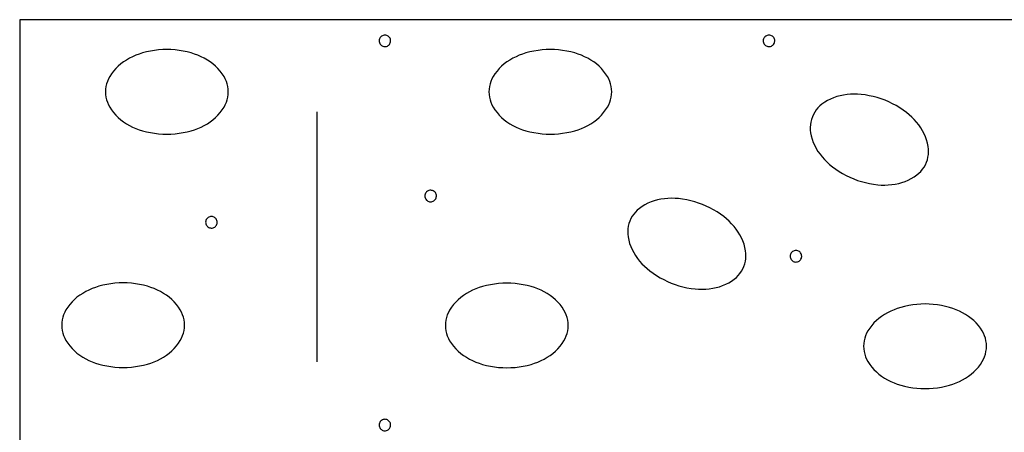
# Model space of a CAD drawing. Header units: metres. Extents: x -3.7 to 58.3, y 280.7 to 309.4.
# Tile 6 of 10: x 46.744 to 47.513, y 293.645 to 293.967. Entities that reach past the tile are written whole.
import ezdxf

# ---------------------------------------------------------------- set-up
doc = ezdxf.new("R2010")
doc.units = ezdxf.units.M
doc.linetypes.add('SOLID', pattern=[0])

msp = doc.modelspace()

# ---------------------------------------------------------------- linework, layer by layer
at = {"color": 7, "linetype": 'SOLID'}
for points in [[(46.7437, 293.16742), (48.3437, 293.16742), (48.3437, 293.96742), (46.7437, 293.96742), (46.7437, 293.16742)], [(47.03344, 293.95089), (47.03338, 293.95159), (47.03322, 293.95227), (47.03295, 293.95292), (47.03259, 293.95352), (47.03214, 293.95406), (47.0316, 293.95452), (47.03101, 293.95489), (47.03036, 293.95516), (47.02968, 293.95533), (47.02898, 293.95539), (47.02828, 293.95534), (47.02759, 293.95519), (47.02694, 293.95492), (47.02634, 293.95456), (47.0258, 293.95411), (47.02534, 293.95359), (47.02496, 293.95299), (47.02468, 293.95235), (47.02451, 293.95167), (47.02444, 293.95097), (47.02448, 293.95027), (47.02463, 293.94958), (47.02489, 293.94893), (47.02524, 293.94832), (47.02569, 293.94778), (47.02621, 293.94731), (47.0268, 293.94693), (47.02744, 293.94665), (47.02812, 293.94647), (47.02882, 293.94639), (47.02952, 293.94643), (47.03021, 293.94657), (47.03087, 293.94682), (47.03148, 293.94717), (47.03202, 293.94761), (47.0325, 293.94813), (47.03288, 293.94872), (47.03317, 293.94936), (47.03336, 293.95004), (47.03344, 293.95073), (47.03344, 293.95089)], [(47.33344, 293.95089), (47.33338, 293.95159), (47.33322, 293.95227), (47.33295, 293.95292), (47.33259, 293.95352), (47.33214, 293.95406), (47.3316, 293.95452), (47.33101, 293.95489), (47.33036, 293.95516), (47.32968, 293.95533), (47.32898, 293.95539), (47.32828, 293.95534), (47.32759, 293.95519), (47.32694, 293.95492), (47.32634, 293.95456), (47.3258, 293.95411), (47.32534, 293.95359), (47.32496, 293.95299), (47.32468, 293.95235), (47.32451, 293.95167), (47.32444, 293.95097), (47.32448, 293.95027), (47.32463, 293.94958), (47.32489, 293.94893), (47.32524, 293.94832), (47.32569, 293.94778), (47.32621, 293.94731), (47.3268, 293.94693), (47.32744, 293.94665), (47.32812, 293.94647), (47.32882, 293.94639), (47.32952, 293.94643), (47.33021, 293.94657), (47.33087, 293.94682), (47.33148, 293.94717), (47.33202, 293.94761), (47.3325, 293.94813), (47.33288, 293.94872), (47.33317, 293.94936), (47.33336, 293.95004), (47.33344, 293.95073), (47.33344, 293.95089)], [(46.81069, 293.91109), (46.81078, 293.909), (46.81106, 293.90693), (46.81153, 293.90489), (46.81218, 293.90291), (46.81301, 293.90099), (46.814, 293.89915), (46.814, 293.89915), (46.81544, 293.89695), (46.81702, 293.89485), (46.81876, 293.89287), (46.82063, 293.89102), (46.82262, 293.88931), (46.82474, 293.88774), (46.82474, 293.88774), (46.82704, 293.88624), (46.82943, 293.88487), (46.83189, 293.88363), (46.83441, 293.88252), (46.83699, 293.88155), (46.83961, 293.88073), (46.83961, 293.88073), (46.84272, 293.87992), (46.84587, 293.87925), (46.84904, 293.87873), (46.85223, 293.87836), (46.85544, 293.87814), (46.85865, 293.87807), (46.85865, 293.87807), (46.86186, 293.87814), (46.86507, 293.87836), (46.86826, 293.87873), (46.87144, 293.87925), (46.87458, 293.87992), (46.87769, 293.88073), (46.87769, 293.88073), (46.88032, 293.88155), (46.88289, 293.88252), (46.88541, 293.88363), (46.88787, 293.88487), (46.89026, 293.88624), (46.89257, 293.88774), (46.89257, 293.88774), (46.89468, 293.88931), (46.89667, 293.89102), (46.89854, 293.89287), (46.90028, 293.89485), (46.90187, 293.89695), (46.9033, 293.89915), (46.9033, 293.89915), (46.9043, 293.90099), (46.90512, 293.90291), (46.90577, 293.90489), (46.90624, 293.90693), (46.90652, 293.909), (46.90661, 293.91109), (46.90652, 293.91318), (46.90624, 293.91525), (46.90577, 293.91728), (46.90512, 293.91927), (46.9043, 293.92119), (46.9033, 293.92302), (46.9033, 293.92302), (46.90187, 293.92523), (46.90028, 293.92733), (46.89854, 293.92931), (46.89667, 293.93116), (46.89468, 293.93287), (46.89257, 293.93444), (46.89026, 293.93594), (46.88787, 293.93731), (46.88541, 293.93855), (46.88289, 293.93966), (46.88032, 293.94062), (46.87769, 293.94145), (46.87769, 293.94145), (46.87458, 293.94226), (46.87144, 293.94292), (46.86826, 293.94344), (46.86507, 293.94381), (46.86186, 293.94404), (46.85865, 293.94411), (46.85865, 293.94411), (46.85544, 293.94404), (46.85223, 293.94381), (46.84904, 293.94344), (46.84587, 293.94292), (46.84272, 293.94226), (46.83961, 293.94145), (46.83961, 293.94145), (46.83699, 293.94062), (46.83441, 293.93966), (46.83189, 293.93855), (46.82943, 293.93731), (46.82704, 293.93594), (46.82474, 293.93444), (46.82262, 293.93287), (46.82063, 293.93116), (46.81876, 293.92931), (46.81702, 293.92733), (46.81544, 293.92523), (46.814, 293.92302), (46.81301, 293.92119), (46.81218, 293.91927), (46.81153, 293.91728), (46.81106, 293.91525), (46.81078, 293.91318), (46.81069, 293.91109), (46.81069, 293.91109)], [(47.11018, 293.91109), (47.11028, 293.909), (47.11056, 293.90693), (47.11103, 293.90489), (47.11168, 293.90291), (47.1125, 293.90099), (47.1135, 293.89915), (47.1135, 293.89915), (47.11493, 293.89695), (47.11652, 293.89485), (47.11825, 293.89287), (47.12012, 293.89102), (47.12212, 293.88931), (47.12423, 293.88774), (47.12423, 293.88774), (47.12654, 293.88624), (47.12893, 293.88487), (47.13138, 293.88363), (47.1339, 293.88252), (47.13648, 293.88155), (47.13911, 293.88073), (47.13911, 293.88073), (47.14222, 293.87992), (47.14536, 293.87925), (47.14853, 293.87873), (47.15173, 293.87836), (47.15493, 293.87814), (47.15815, 293.87807), (47.15815, 293.87807), (47.16136, 293.87814), (47.16457, 293.87836), (47.16776, 293.87873), (47.17093, 293.87925), (47.17408, 293.87992), (47.17719, 293.88073), (47.17719, 293.88073), (47.17981, 293.88155), (47.18239, 293.88252), (47.18491, 293.88363), (47.18737, 293.88487), (47.18975, 293.88624), (47.19206, 293.88774), (47.19206, 293.88774), (47.19417, 293.88931), (47.19617, 293.89102), (47.19804, 293.89287), (47.19977, 293.89485), (47.20136, 293.89695), (47.2028, 293.89915), (47.2028, 293.89915), (47.20379, 293.90099), (47.20462, 293.90291), (47.20527, 293.90489), (47.20573, 293.90693), (47.20602, 293.909), (47.20611, 293.91109), (47.20602, 293.91318), (47.20573, 293.91525), (47.20527, 293.91728), (47.20462, 293.91927), (47.20379, 293.92119), (47.2028, 293.92302), (47.2028, 293.92302), (47.20136, 293.92523), (47.19977, 293.92733), (47.19804, 293.92931), (47.19617, 293.93116), (47.19417, 293.93287), (47.19206, 293.93444), (47.18975, 293.93594), (47.18737, 293.93731), (47.18491, 293.93855), (47.18239, 293.93966), (47.17981, 293.94062), (47.17719, 293.94145), (47.17719, 293.94145), (47.17408, 293.94226), (47.17093, 293.94292), (47.16776, 293.94344), (47.16457, 293.94381), (47.16136, 293.94404), (47.15815, 293.94411), (47.15815, 293.94411), (47.15493, 293.94404), (47.15173, 293.94381), (47.14853, 293.94344), (47.14536, 293.94292), (47.14222, 293.94226), (47.13911, 293.94145), (47.13911, 293.94145), (47.13648, 293.94062), (47.1339, 293.93966), (47.13138, 293.93855), (47.12893, 293.93731), (47.12654, 293.93594), (47.12423, 293.93444), (47.12212, 293.93287), (47.12012, 293.93116), (47.11825, 293.92931), (47.11652, 293.92733), (47.11493, 293.92523), (47.1135, 293.92302), (47.1125, 293.92119), (47.11168, 293.91927), (47.11103, 293.91728), (47.11056, 293.91525), (47.11028, 293.91318), (47.11018, 293.91109), (47.11018, 293.91109)], [(47.36279, 293.89152), (47.36211, 293.88955), (47.3616, 293.88752), (47.36128, 293.88546), (47.36115, 293.88337), (47.36121, 293.88128), (47.36146, 293.87921), (47.36146, 293.87921), (47.36198, 293.87663), (47.36268, 293.87409), (47.36356, 293.87161), (47.36461, 293.8692), (47.36583, 293.86687), (47.36721, 293.86463), (47.36721, 293.86463), (47.3688, 293.86239), (47.37051, 293.86023), (47.37234, 293.85817), (47.37427, 293.85621), (47.37631, 293.85436), (47.37844, 293.85262), (47.37844, 293.85262), (47.38103, 293.85072), (47.38371, 293.84894), (47.38647, 293.84728), (47.3893, 293.84576), (47.39219, 293.84437), (47.39515, 293.84311), (47.39515, 293.84311), (47.39816, 293.84199), (47.40123, 293.84101), (47.40433, 293.84018), (47.40747, 293.83949), (47.41064, 293.83894), (47.41383, 293.83854), (47.41383, 293.83854), (47.41657, 293.83834), (47.41932, 293.83829), (47.42207, 293.83838), (47.42482, 293.83863), (47.42754, 293.83902), (47.43024, 293.83956), (47.43024, 293.83956), (47.43278, 293.84024), (47.43527, 293.84109), (47.43769, 293.84212), (47.44003, 293.84332), (47.44228, 293.84468), (47.44443, 293.8462), (47.44443, 293.8462), (47.44604, 293.84754), (47.44751, 293.84901), (47.44885, 293.85062), (47.45004, 293.85234), (47.45106, 293.85416), (47.45192, 293.85606), (47.45192, 293.85606), (47.45261, 293.85804), (47.45311, 293.86007), (47.45343, 293.86213), (47.45356, 293.86422), (47.4535, 293.8663), (47.45326, 293.86838), (47.45274, 293.87096), (47.45204, 293.87349), (47.45116, 293.87597), (47.45011, 293.87838), (47.44889, 293.88071), (47.4475, 293.88295), (47.4475, 293.88295), (47.44591, 293.8852), (47.4442, 293.88736), (47.44238, 293.88942), (47.44044, 293.89138), (47.43841, 293.89323), (47.43627, 293.89497), (47.43368, 293.89687), (47.431, 293.89865), (47.42825, 293.9003), (47.42542, 293.90183), (47.42252, 293.90322), (47.41956, 293.90448), (47.41956, 293.90448), (47.41655, 293.90559), (47.41349, 293.90657), (47.41039, 293.90741), (47.40725, 293.9081), (47.40408, 293.90864), (47.40089, 293.90904), (47.39814, 293.90924), (47.39539, 293.9093), (47.39264, 293.9092), (47.3899, 293.90896), (47.38717, 293.90857), (47.38448, 293.90803), (47.38448, 293.90803), (47.38193, 293.90735), (47.37944, 293.9065), (47.37702, 293.90547), (47.37468, 293.90427), (47.37243, 293.90291), (47.37028, 293.90139), (47.36868, 293.90005), (47.3672, 293.89857), (47.36586, 293.89697), (47.36468, 293.89525), (47.36365, 293.89343), (47.36279, 293.89152), (47.36279, 293.89152)], [(46.9757, 293.89548), (46.9757, 293.70033)], [(47.06919, 293.82975), (47.06914, 293.83045), (47.06898, 293.83113), (47.06871, 293.83178), (47.06834, 293.83238), (47.06789, 293.83291), (47.06736, 293.83337), (47.06676, 293.83374), (47.06611, 293.83402), (47.06543, 293.83418), (47.06473, 293.83425), (47.06403, 293.8342), (47.06335, 293.83404), (47.0627, 293.83378), (47.06209, 293.83342), (47.06155, 293.83297), (47.06109, 293.83244), (47.06071, 293.83185), (47.06044, 293.8312), (47.06026, 293.83052), (47.06019, 293.82982), (47.06024, 293.82912), (47.06039, 293.82844), (47.06064, 293.82778), (47.061, 293.82718), (47.06144, 293.82663), (47.06197, 293.82617), (47.06256, 293.82579), (47.0632, 293.8255), (47.06388, 293.82532), (47.06458, 293.82525), (47.06528, 293.82528), (47.06596, 293.82543), (47.06662, 293.82568), (47.06723, 293.82603), (47.06778, 293.82647), (47.06825, 293.82699), (47.06863, 293.82757), (47.06892, 293.82821), (47.06911, 293.82889), (47.06919, 293.82959), (47.06919, 293.82975)], [(47.2202, 293.81021), (47.21951, 293.80823), (47.21901, 293.8062), (47.21869, 293.80414), (47.21856, 293.80205), (47.21862, 293.79996), (47.21886, 293.79789), (47.21886, 293.79789), (47.21938, 293.79531), (47.22008, 293.79277), (47.22096, 293.79029), (47.22201, 293.78788), (47.22324, 293.78555), (47.22462, 293.78332), (47.22462, 293.78332), (47.22621, 293.78107), (47.22792, 293.77891), (47.22974, 293.77685), (47.23168, 293.77489), (47.23372, 293.77304), (47.23585, 293.7713), (47.23585, 293.7713), (47.23844, 293.7694), (47.24112, 293.76762), (47.24387, 293.76597), (47.2467, 293.76444), (47.2496, 293.76305), (47.25256, 293.76179), (47.25256, 293.76179), (47.25557, 293.76067), (47.25863, 293.7597), (47.26174, 293.75886), (47.26487, 293.75817), (47.26804, 293.75762), (47.27123, 293.75723), (47.27123, 293.75723), (47.27398, 293.75702), (47.27673, 293.75697), (47.27948, 293.75707), (47.28222, 293.75731), (47.28495, 293.7577), (47.28765, 293.75824), (47.28765, 293.75824), (47.29019, 293.75892), (47.29268, 293.75977), (47.2951, 293.7608), (47.29744, 293.762), (47.29969, 293.76336), (47.30184, 293.76488), (47.30184, 293.76488), (47.30344, 293.76622), (47.30492, 293.7677), (47.30626, 293.7693), (47.30744, 293.77102), (47.30847, 293.77284), (47.30933, 293.77475), (47.30933, 293.77475), (47.31001, 293.77672), (47.31052, 293.77875), (47.31084, 293.78081), (47.31097, 293.7829), (47.31091, 293.78499), (47.31066, 293.78706), (47.31014, 293.78964), (47.30944, 293.79218), (47.30857, 293.79466), (47.30751, 293.79707), (47.30629, 293.7994), (47.30491, 293.80164), (47.30491, 293.80164), (47.30332, 293.80388), (47.30161, 293.80604), (47.29978, 293.8081), (47.29785, 293.81006), (47.29581, 293.81191), (47.29368, 293.81365), (47.29109, 293.81555), (47.28841, 293.81733), (47.28565, 293.81898), (47.28283, 293.82051), (47.27993, 293.8219), (47.27697, 293.82316), (47.27697, 293.82316), (47.27396, 293.82428), (47.2709, 293.82526), (47.26779, 293.82609), (47.26465, 293.82678), (47.26148, 293.82733), (47.2583, 293.82772), (47.25555, 293.82793), (47.2528, 293.82798), (47.25005, 293.82788), (47.24731, 293.82764), (47.24458, 293.82725), (47.24188, 293.82671), (47.24188, 293.82671), (47.23934, 293.82603), (47.23685, 293.82518), (47.23443, 293.82415), (47.23209, 293.82295), (47.22984, 293.82159), (47.22769, 293.82007), (47.22608, 293.81873), (47.22461, 293.81725), (47.22327, 293.81565), (47.22208, 293.81393), (47.22106, 293.81211), (47.2202, 293.81021), (47.2202, 293.81021)], [(46.89795, 293.80921), (46.8979, 293.80991), (46.89773, 293.8106), (46.89747, 293.81125), (46.8971, 293.81185), (46.89665, 293.81238), (46.89611, 293.81284), (46.89552, 293.81321), (46.89487, 293.81348), (46.89419, 293.81365), (46.89349, 293.81371), (46.89279, 293.81366), (46.8921, 293.81351), (46.89145, 293.81325), (46.89085, 293.81289), (46.89031, 293.81244), (46.88985, 293.81191), (46.88947, 293.81132), (46.88919, 293.81067), (46.88902, 293.80999), (46.88895, 293.80929), (46.88899, 293.80859), (46.88914, 293.8079), (46.8894, 293.80725), (46.88975, 293.80664), (46.8902, 293.8061), (46.89072, 293.80563), (46.89131, 293.80525), (46.89196, 293.80497), (46.89263, 293.80479), (46.89333, 293.80471), (46.89403, 293.80475), (46.89472, 293.8049), (46.89538, 293.80515), (46.89599, 293.8055), (46.89653, 293.80594), (46.89701, 293.80645), (46.89739, 293.80704), (46.89768, 293.80768), (46.89787, 293.80836), (46.89795, 293.80906), (46.89795, 293.80921)], [(47.35448, 293.78269), (47.35442, 293.78339), (47.35426, 293.78407), (47.35399, 293.78472), (47.35363, 293.78532), (47.35317, 293.78586), (47.35264, 293.78632), (47.35204, 293.78669), (47.3514, 293.78696), (47.35071, 293.78713), (47.35002, 293.78719), (47.34931, 293.78714), (47.34863, 293.78699), (47.34798, 293.78672), (47.34738, 293.78636), (47.34684, 293.78591), (47.34637, 293.78539), (47.346, 293.78479), (47.34572, 293.78415), (47.34554, 293.78347), (47.34548, 293.78277), (47.34552, 293.78207), (47.34567, 293.78138), (47.34593, 293.78073), (47.34628, 293.78012), (47.34673, 293.77958), (47.34725, 293.77911), (47.34784, 293.77873), (47.34848, 293.77845), (47.34916, 293.77827), (47.34986, 293.77819), (47.35056, 293.77823), (47.35125, 293.77837), (47.3519, 293.77862), (47.35251, 293.77897), (47.35306, 293.77941), (47.35353, 293.77993), (47.35392, 293.78052), (47.35421, 293.78116), (47.35439, 293.78184), (47.35447, 293.78253), (47.35448, 293.78269)], [(46.77653, 293.72889), (46.77662, 293.7268), (46.77691, 293.72473), (46.77737, 293.7227), (46.77802, 293.72071), (46.77885, 293.71879), (46.77984, 293.71695), (46.77984, 293.71695), (46.78128, 293.71475), (46.78287, 293.71265), (46.7846, 293.71067), (46.78647, 293.70882), (46.78846, 293.70711), (46.79058, 293.70554), (46.79058, 293.70554), (46.79289, 293.70404), (46.79527, 293.70267), (46.79773, 293.70143), (46.80025, 293.70032), (46.80283, 293.69936), (46.80545, 293.69853), (46.80545, 293.69853), (46.80856, 293.69772), (46.81171, 293.69706), (46.81488, 293.69654), (46.81807, 293.69617), (46.82128, 293.69594), (46.82449, 293.69587), (46.82449, 293.69587), (46.82771, 293.69594), (46.83091, 293.69617), (46.83411, 293.69654), (46.83728, 293.69706), (46.84042, 293.69772), (46.84353, 293.69853), (46.84353, 293.69853), (46.84616, 293.69936), (46.84873, 293.70032), (46.85126, 293.70143), (46.85371, 293.70267), (46.8561, 293.70404), (46.85841, 293.70554), (46.85841, 293.70554), (46.86052, 293.70711), (46.86252, 293.70882), (46.86439, 293.71067), (46.86612, 293.71265), (46.86771, 293.71475), (46.86914, 293.71695), (46.86914, 293.71695), (46.87014, 293.71879), (46.87096, 293.72071), (46.87161, 293.7227), (46.87208, 293.72473), (46.87236, 293.7268), (46.87246, 293.72889), (46.87236, 293.73098), (46.87208, 293.73305), (46.87161, 293.73508), (46.87096, 293.73707), (46.87014, 293.73899), (46.86914, 293.74083), (46.86914, 293.74083), (46.86771, 293.74303), (46.86612, 293.74513), (46.86439, 293.74711), (46.86252, 293.74896), (46.86052, 293.75067), (46.85841, 293.75224), (46.8561, 293.75374), (46.85371, 293.75511), (46.85126, 293.75635), (46.84873, 293.75746), (46.84616, 293.75843), (46.84353, 293.75925), (46.84353, 293.75925), (46.84042, 293.76006), (46.83728, 293.76073), (46.83411, 293.76124), (46.83091, 293.76162), (46.82771, 293.76184), (46.82449, 293.76191), (46.82449, 293.76191), (46.82128, 293.76184), (46.81807, 293.76162), (46.81488, 293.76124), (46.81171, 293.76073), (46.80856, 293.76006), (46.80545, 293.75925), (46.80545, 293.75925), (46.80283, 293.75843), (46.80025, 293.75746), (46.79773, 293.75635), (46.79527, 293.75511), (46.79289, 293.75374), (46.79058, 293.75224), (46.78846, 293.75067), (46.78647, 293.74896), (46.7846, 293.74711), (46.78287, 293.74513), (46.78128, 293.74303), (46.77984, 293.74083), (46.77885, 293.73899), (46.77802, 293.73707), (46.77737, 293.73508), (46.77691, 293.73305), (46.77662, 293.73098), (46.77653, 293.72889), (46.77653, 293.72889)], [(47.07619, 293.72869), (47.07629, 293.7266), (47.07657, 293.72453), (47.07704, 293.72249), (47.07769, 293.72051), (47.07851, 293.71859), (47.07951, 293.71675), (47.07951, 293.71675), (47.08094, 293.71454), (47.08253, 293.71245), (47.08426, 293.71047), (47.08613, 293.70862), (47.08813, 293.7069), (47.09024, 293.70534), (47.09024, 293.70534), (47.09255, 293.70384), (47.09494, 293.70246), (47.09739, 293.70122), (47.09991, 293.70012), (47.10249, 293.69915), (47.10512, 293.69832), (47.10512, 293.69832), (47.10823, 293.69752), (47.11137, 293.69685), (47.11454, 293.69633), (47.11774, 293.69596), (47.12094, 293.69574), (47.12416, 293.69566), (47.12416, 293.69566), (47.12737, 293.69574), (47.13058, 293.69596), (47.13377, 293.69633), (47.13694, 293.69685), (47.14009, 293.69752), (47.1432, 293.69832), (47.1432, 293.69832), (47.14582, 293.69915), (47.1484, 293.70012), (47.15092, 293.70122), (47.15338, 293.70246), (47.15576, 293.70384), (47.15807, 293.70534), (47.15807, 293.70534), (47.16018, 293.7069), (47.16218, 293.70862), (47.16405, 293.71047), (47.16578, 293.71245), (47.16737, 293.71454), (47.16881, 293.71675), (47.16881, 293.71675), (47.1698, 293.71859), (47.17063, 293.72051), (47.17128, 293.72249), (47.17174, 293.72453), (47.17203, 293.7266), (47.17212, 293.72869), (47.17203, 293.73077), (47.17174, 293.73284), (47.17128, 293.73488), (47.17063, 293.73687), (47.1698, 293.73878), (47.16881, 293.74062), (47.16881, 293.74062), (47.16737, 293.74283), (47.16578, 293.74492), (47.16405, 293.7469), (47.16218, 293.74875), (47.16018, 293.75047), (47.15807, 293.75204), (47.15576, 293.75353), (47.15338, 293.75491), (47.15092, 293.75615), (47.1484, 293.75725), (47.14582, 293.75822), (47.1432, 293.75905), (47.1432, 293.75905), (47.14009, 293.75986), (47.13694, 293.76052), (47.13377, 293.76104), (47.13058, 293.76141), (47.12737, 293.76163), (47.12416, 293.76171), (47.12416, 293.76171), (47.12094, 293.76163), (47.11774, 293.76141), (47.11454, 293.76104), (47.11137, 293.76052), (47.10823, 293.75986), (47.10512, 293.75905), (47.10512, 293.75905), (47.10249, 293.75822), (47.09991, 293.75725), (47.09739, 293.75615), (47.09494, 293.75491), (47.09255, 293.75353), (47.09024, 293.75204), (47.08813, 293.75047), (47.08613, 293.74875), (47.08426, 293.7469), (47.08253, 293.74492), (47.08094, 293.74283), (47.07951, 293.74062), (47.07851, 293.73878), (47.07769, 293.73687), (47.07704, 293.73488), (47.07657, 293.73284), (47.07629, 293.73077), (47.07619, 293.72869), (47.07619, 293.72869)], [(47.40287, 293.71243), (47.40296, 293.71035), (47.40325, 293.70828), (47.40371, 293.70624), (47.40436, 293.70425), (47.40519, 293.70233), (47.40618, 293.7005), (47.40618, 293.7005), (47.40762, 293.69829), (47.40921, 293.6962), (47.41094, 293.69422), (47.41281, 293.69237), (47.41481, 293.69065), (47.41692, 293.68908), (47.41692, 293.68908), (47.41923, 293.68758), (47.42161, 293.68621), (47.42407, 293.68497), (47.42659, 293.68387), (47.42917, 293.6829), (47.43179, 293.68207), (47.43179, 293.68207), (47.4349, 293.68126), (47.43805, 293.6806), (47.44122, 293.68008), (47.44441, 293.67971), (47.44762, 293.67949), (47.45083, 293.67941), (47.45083, 293.67941), (47.45405, 293.67949), (47.45725, 293.67971), (47.46045, 293.68008), (47.46362, 293.6806), (47.46676, 293.68126), (47.46987, 293.68207), (47.46987, 293.68207), (47.4725, 293.6829), (47.47508, 293.68387), (47.4776, 293.68497), (47.48005, 293.68621), (47.48244, 293.68758), (47.48475, 293.68908), (47.48475, 293.68908), (47.48686, 293.69065), (47.48886, 293.69237), (47.49073, 293.69422), (47.49246, 293.6962), (47.49405, 293.69829), (47.49548, 293.7005), (47.49548, 293.7005), (47.49648, 293.70233), (47.4973, 293.70425), (47.49795, 293.70624), (47.49842, 293.70828), (47.4987, 293.71035), (47.4988, 293.71243), (47.4987, 293.71452), (47.49842, 293.71659), (47.49795, 293.71863), (47.4973, 293.72061), (47.49648, 293.72253), (47.49548, 293.72437), (47.49548, 293.72437), (47.49405, 293.72658), (47.49246, 293.72867), (47.49073, 293.73065), (47.48886, 293.7325), (47.48686, 293.73422), (47.48475, 293.73578), (47.48244, 293.73728), (47.48005, 293.73866), (47.4776, 293.7399), (47.47508, 293.741), (47.4725, 293.74197), (47.46987, 293.74279), (47.46987, 293.74279), (47.46676, 293.7436), (47.46362, 293.74427), (47.46045, 293.74479), (47.45725, 293.74516), (47.45405, 293.74538), (47.45083, 293.74546), (47.45083, 293.74546), (47.44762, 293.74538), (47.44441, 293.74516), (47.44122, 293.74479), (47.43805, 293.74427), (47.4349, 293.7436), (47.43179, 293.74279), (47.43179, 293.74279), (47.42917, 293.74197), (47.42659, 293.741), (47.42407, 293.7399), (47.42161, 293.73866), (47.41923, 293.73728), (47.41692, 293.73578), (47.41481, 293.73422), (47.41281, 293.7325), (47.41094, 293.73065), (47.40921, 293.72867), (47.40762, 293.72658), (47.40618, 293.72437), (47.40519, 293.72253), (47.40436, 293.72061), (47.40371, 293.71863), (47.40325, 293.71659), (47.40296, 293.71452), (47.40287, 293.71243), (47.40287, 293.71243)], [(47.03344, 293.65089), (47.03338, 293.65159), (47.03322, 293.65227), (47.03295, 293.65292), (47.03259, 293.65352), (47.03214, 293.65406), (47.0316, 293.65452), (47.03101, 293.65489), (47.03036, 293.65516), (47.02968, 293.65533), (47.02898, 293.65539), (47.02828, 293.65534), (47.02759, 293.65519), (47.02694, 293.65492), (47.02634, 293.65456), (47.0258, 293.65411), (47.02534, 293.65359), (47.02496, 293.65299), (47.02468, 293.65235), (47.02451, 293.65167), (47.02444, 293.65097), (47.02448, 293.65027), (47.02463, 293.64958), (47.02489, 293.64893), (47.02524, 293.64832), (47.02569, 293.64778), (47.02621, 293.64731), (47.0268, 293.64693), (47.02744, 293.64665), (47.02812, 293.64647), (47.02882, 293.64639), (47.02952, 293.64643), (47.03021, 293.64657), (47.03087, 293.64682), (47.03148, 293.64717), (47.03202, 293.64761), (47.0325, 293.64813), (47.03288, 293.64872), (47.03317, 293.64936), (47.03336, 293.65004), (47.03344, 293.65073), (47.03344, 293.65089)]]:
    msp.add_lwpolyline(points, dxfattribs=at)

doc.saveas('drawing.dxf')
